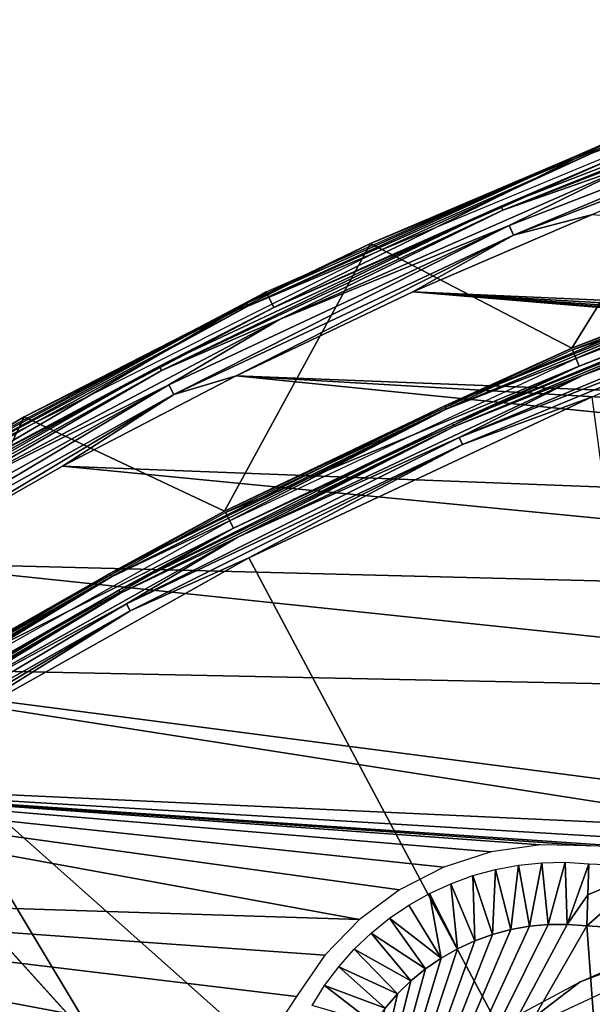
# Model space of a CAD drawing. Header units: millimetres. Extents: x -30.2 to 30.2, y -30.2 to 30.2.
# Tile 141 of 256: x -14.5 to -11.3, y 23.3 to 28.8. Entities that reach past the tile are written whole.
import ezdxf

# ---------------------------------------------------------------- set-up
doc = ezdxf.new("R2010")
doc.units = ezdxf.units.MM
doc.header["$LTSCALE"] = 52.148148
for name, color, linetype in [('1', 7, 'CONTINUOUS'), ('11', 7, 'CONTINUOUS'), ('13', 7, 'CONTINUOUS'), ('146', 7, 'CONTINUOUS'), ('3', 7, 'CONTINUOUS'), ('311', 7, 'CONTINUOUS'), ('314', 7, 'CONTINUOUS'), ('317', 7, 'CONTINUOUS'), ('32', 7, 'CONTINUOUS'), ('39', 7, 'CONTINUOUS'), ('49', 7, 'CONTINUOUS'), ('5', 7, 'CONTINUOUS'), ('6', 7, 'CONTINUOUS'), ('65', 7, 'CONTINUOUS'), ('66', 7, 'CONTINUOUS'), ('68', 7, 'CONTINUOUS'), ('69', 7, 'CONTINUOUS'), ('9', 7, 'CONTINUOUS')]:
    doc.layers.add(name, color=color, linetype=linetype)

msp = doc.modelspace()

# ---------------------------------------------------------------- linework, layer by layer
at = {"layer": '1', "color": 251, "linetype": 'Continuous', "true_color": 0x4c4c4c}
for points in [[(-11.3272, 26.6552, 6.0125), (-13.2427, 25.7572, 6.0125), (-10.5296, 20.6656, 6.367), (-11.3272, 26.6552, 6.0125)], [(-13.2427, 25.7572, 6.0125), (-15.0875, 24.7219, 6.0125), (-10.5296, 20.6656, 6.367), (-13.2427, 25.7572, 6.0125)], [(-15.0875, 24.7219, 6.0125), (-16.8519, 23.5546, 6.0125), (-12.1186, 19.7757, 6.367), (-15.0875, 24.7219, 6.0125)], [(-10.5296, 20.6656, 6.367), (-15.0875, 24.7219, 6.0125), (-12.1186, 19.7757, 6.367), (-10.5296, 20.6656, 6.367)], [(-16.8519, 23.5546, 6.0125), (-18.5263, 22.2617, 6.0125), (-13.6328, 18.764, 6.367), (-16.8519, 23.5546, 6.0125)], [(-12.1186, 19.7757, 6.367), (-16.8519, 23.5546, 6.0125), (-13.6328, 18.764, 6.367), (-12.1186, 19.7757, 6.367)]]:
    msp.add_3dface(points, dxfattribs=at)
at = {"layer": '11', "color": 4, "linetype": 'Continuous'}
for points in [[(-9.4463, 27.6895, -0.1933), (-11.4423, 26.9261, -0.1933), (-10.2212, 27.4041, -0.1429), (-9.4463, 27.6895, -0.1933)], [(-11.4185, 26.8701, -0.0562), (-9.4267, 27.6319, -0.0562), (-10.214, 27.3847, -0.0962), (-11.4185, 26.8701, -0.0562)], [(-10.2212, 27.4041, -0.1429), (-11.4423, 26.9261, -0.1933), (-12.1502, 26.6051, -0.1429), (-10.2212, 27.4041, -0.1429)], [(-10.2212, 27.4041, -0.1429), (-12.1502, 26.6051, -0.1429), (-10.214, 27.3847, -0.0962), (-10.2212, 27.4041, -0.1429)], [(-12.1502, 26.6051, -0.1429), (-12.1415, 26.5863, -0.0962), (-10.214, 27.3847, -0.0962), (-12.1502, 26.6051, -0.1429)], [(-12.1415, 26.5863, -0.0962), (-11.4185, 26.8701, -0.0562), (-10.214, 27.3847, -0.0962), (-12.1415, 26.5863, -0.0962)], [(-11.4423, 26.9261, -0.1933), (-13.3773, 26.019, -0.1933), (-12.1502, 26.6051, -0.1429), (-11.4423, 26.9261, -0.1933)], [(-13.3495, 25.9649, -0.0562), (-11.4185, 26.8701, -0.0562), (-12.1415, 26.5863, -0.0962), (-13.3495, 25.9649, -0.0562)], [(-12.1502, 26.6051, -0.1429), (-13.3773, 26.019, -0.1933), (-14.0172, 25.6706, -0.1429), (-12.1502, 26.6051, -0.1429)], [(-12.1502, 26.6051, -0.1429), (-14.0172, 25.6706, -0.1429), (-12.1415, 26.5863, -0.0962), (-12.1502, 26.6051, -0.1429)], [(-14.0172, 25.6706, -0.1429), (-14.0072, 25.6524, -0.0962), (-12.1415, 26.5863, -0.0962), (-14.0172, 25.6706, -0.1429)], [(-14.0072, 25.6524, -0.0962), (-13.3495, 25.9649, -0.0562), (-12.1415, 26.5863, -0.0962), (-14.0072, 25.6524, -0.0962)], [(-13.3773, 26.019, -0.1933), (-15.2409, 24.9731, -0.1933), (-14.0172, 25.6706, -0.1429), (-13.3773, 26.019, -0.1933)], [(-15.2092, 24.9212, -0.0562), (-13.3495, 25.9649, -0.0562), (-14.0072, 25.6524, -0.0962), (-15.2092, 24.9212, -0.0562)], [(-14.0172, 25.6706, -0.1429), (-15.2409, 24.9731, -0.1933), (-15.8128, 24.6052, -0.1429), (-14.0172, 25.6706, -0.1429)], [(-14.0172, 25.6706, -0.1429), (-15.8128, 24.6052, -0.1429), (-14.0072, 25.6524, -0.0962), (-14.0172, 25.6706, -0.1429)], [(-15.8128, 24.6052, -0.1429), (-15.8016, 24.5877, -0.0962), (-14.0072, 25.6524, -0.0962), (-15.8128, 24.6052, -0.1429)], [(-15.8016, 24.5877, -0.0962), (-15.2092, 24.9212, -0.0562), (-14.0072, 25.6524, -0.0962), (-15.8016, 24.5877, -0.0962)]]:
    msp.add_3dface(points, dxfattribs=at)
at = {"layer": '13', "color": 4, "linetype": 'Continuous'}
for points in [[(-11.3273, 28.036, -29.8463), (-10.5689, 28.3363, -29.7933), (-9.344, 28.7578, -29.8463), (-11.3273, 28.036, -29.8463)], [(-11.3273, 28.036, -29.8463), (-9.344, 28.7578, -29.8463), (-11.3201, 28.0182, -29.8961), (-11.3273, 28.036, -29.8463)], [(-12.5634, 27.5101, -29.7933), (-10.5689, 28.3363, -29.7933), (-11.3273, 28.036, -29.8463), (-12.5634, 27.5101, -29.7933)], [(-10.5493, 28.2837, -29.939), (-12.5401, 27.459, -29.939), (-11.3201, 28.0182, -29.8961), (-10.5493, 28.2837, -29.939)], [(-13.2554, 27.1775, -29.8463), (-12.5634, 27.5101, -29.7933), (-11.3273, 28.036, -29.8463), (-13.2554, 27.1775, -29.8463)], [(-13.2554, 27.1775, -29.8463), (-11.3273, 28.036, -29.8463), (-13.247, 27.1603, -29.8961), (-13.2554, 27.1775, -29.8463)], [(-11.3273, 28.036, -29.8463), (-11.3201, 28.0182, -29.8961), (-13.247, 27.1603, -29.8961), (-11.3273, 28.036, -29.8463)], [(-11.3201, 28.0182, -29.8961), (-12.5401, 27.459, -29.939), (-13.247, 27.1603, -29.8961), (-11.3201, 28.0182, -29.8961)], [(-14.494, 26.5437, -29.7933), (-12.5634, 27.5101, -29.7933), (-13.2554, 27.1775, -29.8463), (-14.494, 26.5437, -29.7933)], [(-12.5401, 27.459, -29.939), (-14.4671, 26.4945, -29.939), (-13.247, 27.1603, -29.8961), (-12.5401, 27.459, -29.939)], [(-15.1189, 26.1867, -29.8463), (-14.494, 26.5437, -29.7933), (-13.2554, 27.1775, -29.8463), (-15.1189, 26.1867, -29.8463)], [(-15.1189, 26.1867, -29.8463), (-13.2554, 27.1775, -29.8463), (-15.1093, 26.1701, -29.8961), (-15.1189, 26.1867, -29.8463)], [(-13.2554, 27.1775, -29.8463), (-13.247, 27.1603, -29.8961), (-15.1093, 26.1701, -29.8961), (-13.2554, 27.1775, -29.8463)], [(-13.247, 27.1603, -29.8961), (-14.4671, 26.4945, -29.939), (-15.1093, 26.1701, -29.8961), (-13.247, 27.1603, -29.8961)], [(-16.3507, 25.4421, -29.7933), (-14.494, 26.5437, -29.7933), (-15.1189, 26.1867, -29.8463), (-16.3507, 25.4421, -29.7933)], [(-14.4671, 26.4945, -29.939), (-16.3203, 25.3949, -29.939), (-15.1093, 26.1701, -29.8961), (-14.4671, 26.4945, -29.939)]]:
    msp.add_3dface(points, dxfattribs=at)
at = {"layer": '146', "color": 251, "linetype": 'Continuous', "true_color": 0x4c4c4c}
for points in [[(-9.5495, 24.2065, -46), (-10.0731, 23.8911, -48.7), (-11.3957, 23.3942, -46), (-9.5495, 24.2065, -46)], [(-10.0731, 23.8911, -48.7), (-11.7939, 23.0885, -48.7), (-11.3957, 23.3942, -46), (-10.0731, 23.8911, -48.7)], [(-11.3957, 23.3942, -46), (-11.7939, 23.0885, -48.7), (-13.1741, 22.4409, -46), (-11.3957, 23.3942, -46)]]:
    msp.add_3dface(points, dxfattribs=at)
at = {"layer": '3', "color": 251, "linetype": 'Continuous', "true_color": 0x4c4c4c}
for points in [[(-9.4431, 27.68, 0.2035), (-11.4384, 26.9169, 0.2035), (-9.4115, 27.5873, 5.8165), (-9.4431, 27.68, 0.2035)], [(-9.4115, 27.5873, 5.8165), (-11.4384, 26.9169, 0.2035), (-11.4001, 26.8267, 5.8165), (-9.4115, 27.5873, 5.8165)], [(-11.4384, 26.9169, 0.2035), (-13.3727, 26.0101, 0.2035), (-11.4001, 26.8267, 5.8165), (-11.4384, 26.9169, 0.2035)], [(-11.4001, 26.8267, 5.8165), (-13.3727, 26.0101, 0.2035), (-13.3279, 25.923, 5.8165), (-11.4001, 26.8267, 5.8165)], [(-13.3727, 26.0101, 0.2035), (-15.2357, 24.9646, 0.2035), (-13.3279, 25.923, 5.8165), (-13.3727, 26.0101, 0.2035)], [(-13.3279, 25.923, 5.8165), (-15.2357, 24.9646, 0.2035), (-15.1846, 24.8809, 5.8165), (-13.3279, 25.923, 5.8165)]]:
    msp.add_3dface(points, dxfattribs=at)
at = {"layer": '311', "color": 25, "linetype": 'Continuous', "true_color": 0x996633}
for points in [[(-19.0476, 28.5182, -100.4393), (-19.0827, 28.557, -100.273), (-12.5858, 21.3725, -122.3913), (-19.0476, 28.5182, -100.4393)], [(-12.5858, 21.3725, -122.3913), (-19.0827, 28.557, -100.273), (-18.7378, 28.1755, -100.2479), (-12.5858, 21.3725, -122.3913)], [(-12.8957, 21.7151, -122.5827), (-19.0476, 28.5182, -100.4393), (-12.5858, 21.3725, -122.3913), (-12.8957, 21.7151, -122.5827)]]:
    msp.add_3dface(points, dxfattribs=at)
at = {"layer": '314', "color": 25, "linetype": 'Continuous', "true_color": 0x996633}
msp.add_3dface([(-19.0476, 28.5182, -100.4393), (-12.8957, 21.7151, -122.5827), (-26.4647, 21.8109, -100.4393), (-19.0476, 28.5182, -100.4393)], dxfattribs=at)
at = {"layer": '317', "color": 25, "linetype": 'Continuous', "true_color": 0x996633}
msp.add_3dface([(-12.5858, 21.3725, -122.3913), (-18.7378, 28.1755, -100.2479), (-20.0029, 14.6653, -122.3913), (-12.5858, 21.3725, -122.3913)], dxfattribs=at)
at = {"layer": '32', "color": 251, "linetype": 'Continuous', "true_color": 0x4c4c4c}
for points in [[(-11.4666, 23.7145, -46), (-11.3583, 23.7063, -46), (-12.9506, 20.9397, -46), (-11.4666, 23.7145, -46)], [(-11.5731, 23.7139, -46), (-11.4666, 23.7145, -46), (-12.9506, 20.9397, -46), (-11.5731, 23.7139, -46)], [(-11.6778, 23.7045, -46), (-11.5731, 23.7139, -46), (-12.9506, 20.9397, -46), (-11.6778, 23.7045, -46)], [(-12.9506, 20.9397, -46), (-11.3583, 23.7063, -46), (-11.2254, 21.9129, -46), (-12.9506, 20.9397, -46)], [(-11.7808, 23.6862, -46), (-11.6778, 23.7045, -46), (-12.9506, 20.9397, -46), (-11.7808, 23.6862, -46)], [(-11.8829, 23.6588, -46), (-11.7808, 23.6862, -46), (-12.9506, 20.9397, -46), (-11.8829, 23.6588, -46)], [(-11.9826, 23.6228, -46), (-11.8829, 23.6588, -46), (-12.9506, 20.9397, -46), (-11.9826, 23.6228, -46)], [(-11.3583, 23.7063, -46), (-10.9731, 23.6834, -46), (-11.2254, 21.9129, -46), (-11.3583, 23.7063, -46)], [(-12.0779, 23.5791, -46), (-11.9826, 23.6228, -46), (-12.9506, 20.9397, -46), (-12.0779, 23.5791, -46)], [(-12.1691, 23.5273, -46), (-12.0779, 23.5791, -46), (-12.9506, 20.9397, -46), (-12.1691, 23.5273, -46)], [(-12.2565, 23.4675, -46), (-12.1691, 23.5273, -46), (-12.9506, 20.9397, -46), (-12.2565, 23.4675, -46)], [(-12.3384, 23.4006, -46), (-12.2565, 23.4675, -46), (-12.9506, 20.9397, -46), (-12.3384, 23.4006, -46)], [(-12.4135, 23.3276, -46), (-12.3384, 23.4006, -46), (-12.9506, 20.9397, -46), (-12.4135, 23.3276, -46)], [(-12.4822, 23.2482, -46), (-12.4135, 23.3276, -46), (-12.9506, 20.9397, -46), (-12.4822, 23.2482, -46)]]:
    msp.add_3dface(points, dxfattribs=at)
at = {"layer": '39', "color": 251, "linetype": 'Continuous', "true_color": 0x4c4c4c}
for points in [[(-11.739, 24.0452, -36.0965), (-11.7808, 23.6862, -46), (-11.8676, 24.0212, -36.0965), (-11.739, 24.0452, -36.0965)], [(-11.6778, 23.7045, -46), (-11.7808, 23.6862, -46), (-11.739, 24.0452, -36.0965), (-11.6778, 23.7045, -46)], [(-11.6088, 24.0586, -36.0965), (-11.6778, 23.7045, -46), (-11.739, 24.0452, -36.0965), (-11.6088, 24.0586, -36.0965)], [(-11.5731, 23.7139, -46), (-11.6778, 23.7045, -46), (-11.6088, 24.0586, -36.0965), (-11.5731, 23.7139, -46)], [(-11.478, 24.0612, -36.0965), (-11.5731, 23.7139, -46), (-11.6088, 24.0586, -36.0965), (-11.478, 24.0612, -36.0965)], [(-11.4666, 23.7145, -46), (-11.5731, 23.7139, -46), (-11.478, 24.0612, -36.0965), (-11.4666, 23.7145, -46)], [(-11.3474, 24.0531, -36.0965), (-11.4666, 23.7145, -46), (-11.478, 24.0612, -36.0965), (-11.3474, 24.0531, -36.0965)], [(-11.3528, 23.8798, -41.0479), (-11.4666, 23.7145, -46), (-11.3474, 24.0531, -36.0965), (-11.3528, 23.8798, -41.0479)], [(-11.9938, 23.9866, -36.0965), (-11.9826, 23.6228, -46), (-12.1168, 23.9417, -36.0965), (-11.9938, 23.9866, -36.0965)], [(-11.8676, 24.0212, -36.0965), (-11.8829, 23.6588, -46), (-11.9938, 23.9866, -36.0965), (-11.8676, 24.0212, -36.0965)], [(-11.8829, 23.6588, -46), (-11.9826, 23.6228, -46), (-11.9938, 23.9866, -36.0965), (-11.8829, 23.6588, -46)], [(-11.7808, 23.6862, -46), (-11.8829, 23.6588, -46), (-11.8676, 24.0212, -36.0965), (-11.7808, 23.6862, -46)], [(-12.1168, 23.9417, -36.0965), (-12.0779, 23.5791, -46), (-12.2356, 23.8869, -36.0965), (-12.1168, 23.9417, -36.0965)], [(-11.9826, 23.6228, -46), (-12.0779, 23.5791, -46), (-12.1168, 23.9417, -36.0965), (-11.9826, 23.6228, -46)], [(-12.2356, 23.8869, -36.0965), (-12.1691, 23.5273, -46), (-12.3495, 23.8225, -36.0965), (-12.2356, 23.8869, -36.0965)], [(-12.0779, 23.5791, -46), (-12.1691, 23.5273, -46), (-12.2356, 23.8869, -36.0965), (-12.0779, 23.5791, -46)], [(-11.3583, 23.7063, -46), (-11.4666, 23.7145, -46), (-11.3528, 23.8798, -41.0479), (-11.3583, 23.7063, -46)], [(-12.3495, 23.8225, -36.0965), (-12.1691, 23.5273, -46), (-12.4577, 23.749, -36.0965), (-12.3495, 23.8225, -36.0965)], [(-12.4577, 23.749, -36.0965), (-12.2565, 23.4675, -46), (-12.5595, 23.6667, -36.0965), (-12.4577, 23.749, -36.0965)], [(-12.1691, 23.5273, -46), (-12.2565, 23.4675, -46), (-12.4577, 23.749, -36.0965), (-12.1691, 23.5273, -46)], [(-12.5595, 23.6667, -36.0965), (-12.3384, 23.4006, -46), (-12.6542, 23.5764, -36.0965), (-12.5595, 23.6667, -36.0965)], [(-12.2565, 23.4675, -46), (-12.3384, 23.4006, -46), (-12.5595, 23.6667, -36.0965), (-12.2565, 23.4675, -46)], [(-12.6542, 23.5764, -36.0965), (-12.4135, 23.3276, -46), (-12.7411, 23.4786, -36.0965), (-12.6542, 23.5764, -36.0965)], [(-12.3384, 23.4006, -46), (-12.4135, 23.3276, -46), (-12.6542, 23.5764, -36.0965), (-12.3384, 23.4006, -46)], [(-12.7411, 23.4786, -36.0965), (-12.4822, 23.2482, -46), (-12.8197, 23.374, -36.0965), (-12.7411, 23.4786, -36.0965)], [(-12.4135, 23.3276, -46), (-12.4822, 23.2482, -46), (-12.7411, 23.4786, -36.0965), (-12.4135, 23.3276, -46)], [(-12.8197, 23.374, -36.0965), (-12.5449, 23.1621, -46), (-12.8894, 23.2632, -36.0965), (-12.8197, 23.374, -36.0965)], [(-12.4822, 23.2482, -46), (-12.5449, 23.1621, -46), (-12.8197, 23.374, -36.0965), (-12.4822, 23.2482, -46)]]:
    msp.add_3dface(points, dxfattribs=at)
at = {"layer": '49', "color": 251, "linetype": 'Continuous', "true_color": 0x4c4c4c}
for points in [[(-11.3528, 23.8798, -41.0479), (-11.3474, 24.0531, -36.0965), (-10.9798, 24.0376, -36.0964), (-11.3528, 23.8798, -41.0479)], [(-10.9731, 23.6834, -46), (-11.3583, 23.7063, -46), (-10.9798, 24.0376, -36.0964), (-10.9731, 23.6834, -46)], [(-11.3583, 23.7063, -46), (-11.3528, 23.8798, -41.0479), (-10.9798, 24.0376, -36.0964), (-11.3583, 23.7063, -46)]]:
    msp.add_3dface(points, dxfattribs=at)
at = {"layer": '5', "color": 251, "linetype": 'Continuous', "true_color": 0x4c4c4c}
for points in [[(-11.3786, 26.7761, 5.9508), (-10.1538, 27.2234, 5.9821), (-9.3937, 27.5352, 5.9508), (-11.3786, 26.7761, 5.9508)], [(-12.07, 26.4297, 5.9821), (-10.1382, 27.1815, 6.0031), (-10.1538, 27.2234, 5.9821), (-12.07, 26.4297, 5.9821)], [(-12.07, 26.4297, 5.9821), (-10.1538, 27.2234, 5.9821), (-11.3786, 26.7761, 5.9508), (-12.07, 26.4297, 5.9821)], [(-12.0514, 26.389, 6.0031), (-10.1382, 27.1815, 6.0031), (-12.07, 26.4297, 5.9821), (-12.0514, 26.389, 6.0031)], [(-12.0514, 26.389, 6.0031), (-11.3272, 26.6552, 6.0125), (-10.1382, 27.1815, 6.0031), (-12.0514, 26.389, 6.0031)], [(-13.3028, 25.874, 5.9508), (-12.07, 26.4297, 5.9821), (-11.3786, 26.7761, 5.9508), (-13.3028, 25.874, 5.9508)], [(-13.2427, 25.7572, 6.0125), (-11.3272, 26.6552, 6.0125), (-12.0514, 26.389, 6.0031), (-13.2427, 25.7572, 6.0125)], [(-13.9247, 25.5013, 5.9821), (-12.0514, 26.389, 6.0031), (-12.07, 26.4297, 5.9821), (-13.9247, 25.5013, 5.9821)], [(-13.9247, 25.5013, 5.9821), (-12.07, 26.4297, 5.9821), (-13.3028, 25.874, 5.9508), (-13.9247, 25.5013, 5.9821)], [(-13.9033, 25.462, 6.0031), (-12.0514, 26.389, 6.0031), (-13.9247, 25.5013, 5.9821), (-13.9033, 25.462, 6.0031)], [(-13.9033, 25.462, 6.0031), (-13.2427, 25.7572, 6.0125), (-12.0514, 26.389, 6.0031), (-13.9033, 25.462, 6.0031)], [(-15.156, 24.834, 5.9508), (-13.9247, 25.5013, 5.9821), (-13.3028, 25.874, 5.9508), (-15.156, 24.834, 5.9508)], [(-15.0875, 24.7219, 6.0125), (-13.2427, 25.7572, 6.0125), (-13.9033, 25.462, 6.0031), (-15.0875, 24.7219, 6.0125)], [(-15.7085, 24.4429, 5.9821), (-13.9033, 25.462, 6.0031), (-13.9247, 25.5013, 5.9821), (-15.7085, 24.4429, 5.9821)], [(-15.7085, 24.4429, 5.9821), (-13.9247, 25.5013, 5.9821), (-15.156, 24.834, 5.9508), (-15.7085, 24.4429, 5.9821)], [(-15.6843, 24.4053, 6.0031), (-13.9033, 25.462, 6.0031), (-15.7085, 24.4429, 5.9821), (-15.6843, 24.4053, 6.0031)], [(-15.6843, 24.4053, 6.0031), (-15.0875, 24.7219, 6.0125), (-13.9033, 25.462, 6.0031), (-15.6843, 24.4053, 6.0031)]]:
    msp.add_3dface(points, dxfattribs=at)
at = {"layer": '6', "color": 251, "linetype": 'Continuous', "true_color": 0x4c4c4c}
for points in [[(-9.4115, 27.5873, 5.8165), (-11.4001, 26.8267, 5.8165), (-10.1839, 27.3042, 5.8653), (-9.4115, 27.5873, 5.8165)], [(-11.3786, 26.7761, 5.9508), (-9.3937, 27.5352, 5.9508), (-10.1774, 27.2866, 5.9111), (-11.3786, 26.7761, 5.9508)], [(-10.1839, 27.3042, 5.8653), (-11.4001, 26.8267, 5.8165), (-12.1058, 26.5081, 5.8653), (-10.1839, 27.3042, 5.8653)], [(-10.1839, 27.3042, 5.8653), (-12.1058, 26.5081, 5.8653), (-10.1774, 27.2866, 5.9111), (-10.1839, 27.3042, 5.8653)], [(-12.1058, 26.5081, 5.8653), (-12.0981, 26.491, 5.9111), (-10.1774, 27.2866, 5.9111), (-12.1058, 26.5081, 5.8653)], [(-12.0981, 26.491, 5.9111), (-11.3786, 26.7761, 5.9508), (-10.1774, 27.2866, 5.9111), (-12.0981, 26.491, 5.9111)], [(-11.4001, 26.8267, 5.8165), (-13.3279, 25.923, 5.8165), (-12.1058, 26.5081, 5.8653), (-11.4001, 26.8267, 5.8165)], [(-13.3028, 25.874, 5.9508), (-11.3786, 26.7761, 5.9508), (-12.0981, 26.491, 5.9111), (-13.3028, 25.874, 5.9508)], [(-12.1058, 26.5081, 5.8653), (-13.3279, 25.923, 5.8165), (-13.9661, 25.5769, 5.8653), (-12.1058, 26.5081, 5.8653)], [(-12.1058, 26.5081, 5.8653), (-13.9661, 25.5769, 5.8653), (-12.0981, 26.491, 5.9111), (-12.1058, 26.5081, 5.8653)], [(-13.9661, 25.5769, 5.8653), (-13.9571, 25.5605, 5.9111), (-12.0981, 26.491, 5.9111), (-13.9661, 25.5769, 5.8653)], [(-13.9571, 25.5605, 5.9111), (-13.3028, 25.874, 5.9508), (-12.0981, 26.491, 5.9111), (-13.9571, 25.5605, 5.9111)], [(-13.3279, 25.923, 5.8165), (-15.1846, 24.8809, 5.8165), (-13.9661, 25.5769, 5.8653), (-13.3279, 25.923, 5.8165)], [(-15.156, 24.834, 5.9508), (-13.3028, 25.874, 5.9508), (-13.9571, 25.5605, 5.9111), (-15.156, 24.834, 5.9508)], [(-13.9661, 25.5769, 5.8653), (-15.1846, 24.8809, 5.8165), (-15.7551, 24.5154, 5.8653), (-13.9661, 25.5769, 5.8653)], [(-13.9661, 25.5769, 5.8653), (-15.7551, 24.5154, 5.8653), (-13.9571, 25.5605, 5.9111), (-13.9661, 25.5769, 5.8653)], [(-15.7551, 24.5154, 5.8653), (-15.745, 24.4997, 5.9111), (-13.9571, 25.5605, 5.9111), (-15.7551, 24.5154, 5.8653)], [(-15.745, 24.4997, 5.9111), (-15.156, 24.834, 5.9508), (-13.9571, 25.5605, 5.9111), (-15.745, 24.4997, 5.9111)]]:
    msp.add_3dface(points, dxfattribs=at)
at = {"layer": '65', "color": 251, "linetype": 'Continuous', "true_color": 0x4c4c4c}
for points in [[(-11.3253, 27.6715, -36), (0.4188, 26.6776, -36), (-12.3274, 27.24, -36), (-11.3253, 27.6715, -36)], [(-12.3274, 27.24, -36), (-0.935, 26.2867, -36), (-13.312, 26.7726, -36), (-12.3274, 27.24, -36)], [(-0.5805, 26.3212, -36), (-0.935, 26.2867, -36), (-12.3274, 27.24, -36), (-0.5805, 26.3212, -36)], [(-0.234, 26.3987, -36), (-0.5805, 26.3212, -36), (-12.3274, 27.24, -36), (-0.234, 26.3987, -36)], [(0.1006, 26.5179, -36), (-0.234, 26.3987, -36), (-12.3274, 27.24, -36), (0.1006, 26.5179, -36)], [(0.4188, 26.6776, -36), (0.1006, 26.5179, -36), (-12.3274, 27.24, -36), (0.4188, 26.6776, -36)], [(-13.312, 26.7726, -36), (-4.6146, 25.8954, -36), (-14.2809, 26.2685, -36), (-13.312, 26.7726, -36)], [(-2.7843, 26.1555, -36), (-4.6146, 25.8954, -36), (-13.312, 26.7726, -36), (-2.7843, 26.1555, -36)], [(-0.935, 26.2867, -36), (-2.7843, 26.1555, -36), (-13.312, 26.7726, -36), (-0.935, 26.2867, -36)], [(-14.2809, 26.2685, -36), (-6.4264, 25.5062, -36), (-15.2306, 25.7295, -36), (-14.2809, 26.2685, -36)], [(-4.6146, 25.8954, -36), (-6.4264, 25.5062, -36), (-14.2809, 26.2685, -36), (-4.6146, 25.8954, -36)], [(-15.2306, 25.7295, -36), (-8.202, 24.9918, -36), (-16.1579, 25.1577, -36), (-15.2306, 25.7295, -36)], [(-6.4264, 25.5062, -36), (-8.202, 24.9918, -36), (-15.2306, 25.7295, -36), (-6.4264, 25.5062, -36)], [(-16.1579, 25.1577, -36), (-10.2795, 24.2379, -36), (-17.0648, 24.5513, -36), (-16.1579, 25.1577, -36)], [(-9.9422, 24.352, -36), (-10.2795, 24.2379, -36), (-16.1579, 25.1577, -36), (-9.9422, 24.352, -36)], [(-8.202, 24.9918, -36), (-9.9422, 24.352, -36), (-16.1579, 25.1577, -36), (-8.202, 24.9918, -36)], [(-17.0648, 24.5513, -36), (-12.625, 23.7421, -36), (-17.9508, 23.9111, -36), (-17.0648, 24.5513, -36)], [(-12.4023, 23.9074, -36), (-12.625, 23.7421, -36), (-17.0648, 24.5513, -36), (-12.4023, 23.9074, -36)], [(-12.1548, 24.0341, -36), (-12.4023, 23.9074, -36), (-17.0648, 24.5513, -36), (-12.1548, 24.0341, -36)], [(-11.8905, 24.1183, -36), (-12.1548, 24.0341, -36), (-17.0648, 24.5513, -36), (-11.8905, 24.1183, -36)], [(-11.6164, 24.1582, -36), (-11.8905, 24.1183, -36), (-17.0648, 24.5513, -36), (-11.6164, 24.1582, -36)], [(-11.3371, 24.1525, -36), (-11.6164, 24.1582, -36), (-17.0648, 24.5513, -36), (-11.3371, 24.1525, -36)], [(-10.9813, 24.1376, -36), (-11.3371, 24.1525, -36), (-17.0648, 24.5513, -36), (-10.9813, 24.1376, -36)], [(-10.6273, 24.1662, -36), (-10.9813, 24.1376, -36), (-17.0648, 24.5513, -36), (-10.6273, 24.1662, -36)], [(-10.2795, 24.2379, -36), (-10.6273, 24.1662, -36), (-17.0648, 24.5513, -36), (-10.2795, 24.2379, -36)], [(-17.9508, 23.9111, -36), (-13.1719, 23.0155, -36), (-18.8124, 23.2396, -36), (-17.9508, 23.9111, -36)], [(-12.9761, 23.3129, -36), (-13.1719, 23.0155, -36), (-17.9508, 23.9111, -36), (-12.9761, 23.3129, -36)], [(-12.8175, 23.543, -36), (-12.9761, 23.3129, -36), (-17.9508, 23.9111, -36), (-12.8175, 23.543, -36)], [(-12.625, 23.7421, -36), (-12.8175, 23.543, -36), (-17.9508, 23.9111, -36), (-12.625, 23.7421, -36)]]:
    msp.add_3dface(points, dxfattribs=at)
at = {"layer": '66', "color": 251, "linetype": 'Continuous', "true_color": 0x4c4c4c}
for points in [[(-11.168, 28.1091, -30.2035), (-13.1027, 27.1535, -35.7544), (-13.1448, 27.2408, -30.2035), (-11.168, 28.1091, -30.2035)], [(-11.1322, 28.0191, -35.7544), (-13.1027, 27.1535, -35.7544), (-11.168, 28.1091, -30.2035), (-11.1322, 28.0191, -35.7544)], [(-13.1448, 27.2408, -30.2035), (-15.0064, 26.1496, -35.7544), (-15.0546, 26.2337, -30.2035), (-13.1448, 27.2408, -30.2035)], [(-13.1027, 27.1535, -35.7544), (-15.0064, 26.1496, -35.7544), (-13.1448, 27.2408, -30.2035), (-13.1027, 27.1535, -35.7544)]]:
    msp.add_3dface(points, dxfattribs=at)
at = {"layer": '68', "color": 251, "linetype": 'Continuous', "true_color": 0x4c4c4c}
for points in [[(-11.8361, 27.7188, -35.8182), (-11.1322, 28.0191, -35.7544), (-9.8737, 28.4769, -35.8182), (-11.8361, 27.7188, -35.8182)], [(-11.8361, 27.7188, -35.8182), (-9.8737, 28.4769, -35.8182), (-11.8261, 27.6953, -35.8776), (-11.8361, 27.7188, -35.8182)], [(-11.8261, 27.6953, -35.8776), (-9.8737, 28.4769, -35.8182), (-9.8654, 28.4528, -35.8776), (-11.8261, 27.6953, -35.8776)], [(-11.8261, 27.6953, -35.8776), (-9.8654, 28.4528, -35.8776), (-11.1046, 27.9496, -35.9283), (-11.8261, 27.6953, -35.8776)], [(-13.1027, 27.1535, -35.7544), (-11.1322, 28.0191, -35.7544), (-11.8361, 27.7188, -35.8182), (-13.1027, 27.1535, -35.7544)], [(-13.0702, 27.0862, -35.9283), (-11.8261, 27.6953, -35.8776), (-11.1046, 27.9496, -35.9283), (-13.0702, 27.0862, -35.9283)], [(-13.7409, 26.8256, -35.8182), (-13.1027, 27.1535, -35.7544), (-11.8361, 27.7188, -35.8182), (-13.7409, 26.8256, -35.8182)], [(-13.7409, 26.8256, -35.8182), (-11.8361, 27.7188, -35.8182), (-13.7292, 26.8029, -35.8776), (-13.7409, 26.8256, -35.8182)], [(-13.7292, 26.8029, -35.8776), (-11.8361, 27.7188, -35.8182), (-11.8261, 27.6953, -35.8776), (-13.7292, 26.8029, -35.8776)], [(-13.7292, 26.8029, -35.8776), (-11.8261, 27.6953, -35.8776), (-13.0702, 27.0862, -35.9283), (-13.7292, 26.8029, -35.8776)], [(-15.0064, 26.1496, -35.7544), (-13.1027, 27.1535, -35.7544), (-13.7409, 26.8256, -35.8182), (-15.0064, 26.1496, -35.7544)], [(-14.9692, 26.0848, -35.9283), (-13.7292, 26.8029, -35.8776), (-13.0702, 27.0862, -35.9283), (-14.9692, 26.0848, -35.9283)], [(-15.5787, 25.8018, -35.8182), (-15.0064, 26.1496, -35.7544), (-13.7409, 26.8256, -35.8182), (-15.5787, 25.8018, -35.8182)], [(-15.5787, 25.8018, -35.8182), (-13.7409, 26.8256, -35.8182), (-15.5655, 25.7799, -35.8776), (-15.5787, 25.8018, -35.8182)], [(-15.5655, 25.7799, -35.8776), (-13.7409, 26.8256, -35.8182), (-13.7292, 26.8029, -35.8776), (-15.5655, 25.7799, -35.8776)], [(-15.5655, 25.7799, -35.8776), (-13.7292, 26.8029, -35.8776), (-14.9692, 26.0848, -35.9283), (-15.5655, 25.7799, -35.8776)]]:
    msp.add_3dface(points, dxfattribs=at)
at = {"layer": '69', "color": 251, "linetype": 'Continuous', "true_color": 0x4c4c4c}
for points in [[(-11.7903, 27.6114, -35.9672), (-11.1046, 27.9496, -35.9283), (-9.8355, 28.3666, -35.9672), (-11.7903, 27.6114, -35.9672)], [(-11.7668, 27.5564, -35.9917), (-11.7903, 27.6114, -35.9672), (-9.8355, 28.3666, -35.9672), (-11.7668, 27.5564, -35.9917)], [(-9.8159, 28.3101, -35.9917), (-11.7668, 27.5564, -35.9917), (-9.8355, 28.3666, -35.9672), (-9.8159, 28.3101, -35.9917)], [(-9.8159, 28.3101, -35.9917), (-11.3253, 27.6715, -36), (-11.7668, 27.5564, -35.9917), (-9.8159, 28.3101, -35.9917)], [(-13.0702, 27.0862, -35.9283), (-11.1046, 27.9496, -35.9283), (-11.7903, 27.6114, -35.9672), (-13.0702, 27.0862, -35.9283)], [(-11.3253, 27.6715, -36), (-12.3274, 27.24, -36), (-11.7668, 27.5564, -35.9917), (-11.3253, 27.6715, -36)], [(-13.6876, 26.7217, -35.9672), (-13.0702, 27.0862, -35.9283), (-11.7903, 27.6114, -35.9672), (-13.6876, 26.7217, -35.9672)], [(-13.6604, 26.6685, -35.9917), (-13.6876, 26.7217, -35.9672), (-11.7903, 27.6114, -35.9672), (-13.6604, 26.6685, -35.9917)], [(-11.7668, 27.5564, -35.9917), (-13.6604, 26.6685, -35.9917), (-11.7903, 27.6114, -35.9672), (-11.7668, 27.5564, -35.9917)], [(-11.7668, 27.5564, -35.9917), (-13.312, 26.7726, -36), (-13.6604, 26.6685, -35.9917), (-11.7668, 27.5564, -35.9917)], [(-12.3274, 27.24, -36), (-13.312, 26.7726, -36), (-11.7668, 27.5564, -35.9917), (-12.3274, 27.24, -36)], [(-14.9692, 26.0848, -35.9283), (-13.0702, 27.0862, -35.9283), (-13.6876, 26.7217, -35.9672), (-14.9692, 26.0848, -35.9283)], [(-13.312, 26.7726, -36), (-14.2809, 26.2685, -36), (-13.6604, 26.6685, -35.9917), (-13.312, 26.7726, -36)], [(-15.5183, 25.7018, -35.9672), (-14.9692, 26.0848, -35.9283), (-13.6876, 26.7217, -35.9672), (-15.5183, 25.7018, -35.9672)], [(-15.4874, 25.6506, -35.9917), (-15.5183, 25.7018, -35.9672), (-13.6876, 26.7217, -35.9672), (-15.4874, 25.6506, -35.9917)], [(-13.6604, 26.6685, -35.9917), (-15.4874, 25.6506, -35.9917), (-13.6876, 26.7217, -35.9672), (-13.6604, 26.6685, -35.9917)], [(-13.6604, 26.6685, -35.9917), (-15.2306, 25.7295, -36), (-15.4874, 25.6506, -35.9917), (-13.6604, 26.6685, -35.9917)], [(-14.2809, 26.2685, -36), (-15.2306, 25.7295, -36), (-13.6604, 26.6685, -35.9917), (-14.2809, 26.2685, -36)]]:
    msp.add_3dface(points, dxfattribs=at)
at = {"layer": '9', "color": 4, "linetype": 'Continuous'}
for points in [[(-12.5634, 27.5101, -29.7933), (-11.4423, 26.9261, -0.1933), (-10.5689, 28.3363, -29.7933), (-12.5634, 27.5101, -29.7933)], [(-11.4423, 26.9261, -0.1933), (-9.4463, 27.6895, -0.1933), (-10.5689, 28.3363, -29.7933), (-11.4423, 26.9261, -0.1933)], [(-14.494, 26.5437, -29.7933), (-13.3773, 26.019, -0.1933), (-12.5634, 27.5101, -29.7933), (-14.494, 26.5437, -29.7933)], [(-13.3773, 26.019, -0.1933), (-11.4423, 26.9261, -0.1933), (-12.5634, 27.5101, -29.7933), (-13.3773, 26.019, -0.1933)], [(-16.3507, 25.4421, -29.7933), (-15.2409, 24.9731, -0.1933), (-14.494, 26.5437, -29.7933), (-16.3507, 25.4421, -29.7933)], [(-15.2409, 24.9731, -0.1933), (-13.3773, 26.019, -0.1933), (-14.494, 26.5437, -29.7933), (-15.2409, 24.9731, -0.1933)]]:
    msp.add_3dface(points, dxfattribs=at)

doc.saveas('drawing.dxf')
